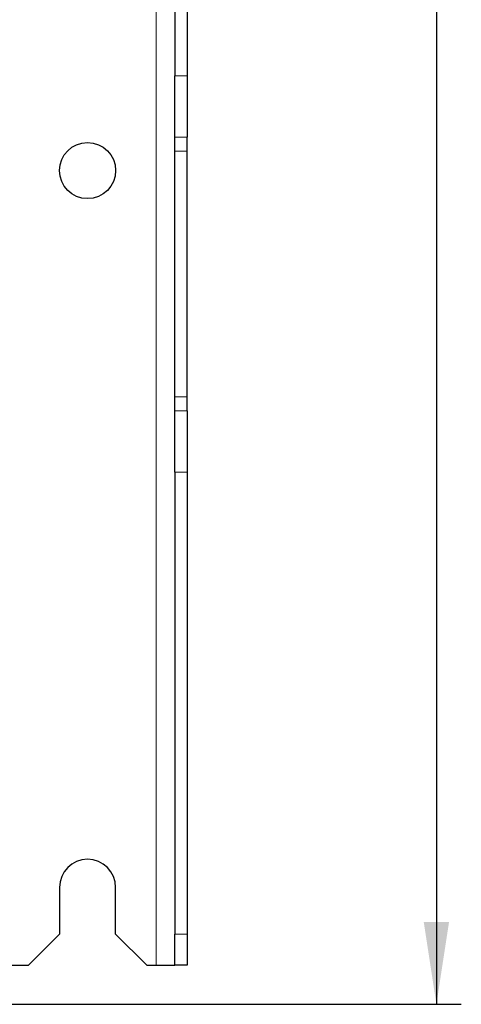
# Paper-space layout 'Blatt3' of a CAD drawing. Header units: millimetres. Extents: x 5 to 418, y 2 to 292.
# Tile 14 of 58: x 140 to 157, y 95 to 135. Entities that reach past the tile are written whole.
import ezdxf

# ---------------------------------------------------------------- set-up
doc = ezdxf.new("R2010")
doc.units = ezdxf.units.MM
doc.layers.add('SLD-0', color=7, linetype='Continuous')
doc.styles.add('SLDTEXTSTYLE1', font='TXT', dxfattribs={"width": 0.605})
doc.dimstyles.new('SLDDIMSTYLE1', dxfattribs={"dimtxt": 3.5, "dimasz": 3.302, "dimexe": 0, "dimexo": 0.0625, "dimgap": 0.875, "dimtad": 1, "dimdec": 1, "dimlfac": 4, "dimrnd": 1e-09, "dimzin": 12, "dimdsep": 46, "dimtxsty": 'SLDTEXTSTYLE1', "dimsah": 1, "dimcen": 0.09, "dimadec": 0, "dimazin": 3, "dimtfac": 1, "dimtofl": 0, "dimtmove": 0, "dimatfit": 3, "dimfxl": 1, "dimfrac": 2, "dimtolj": 1, "dimtzin": 12, "dimarcsym": 0})

# ---------------------------------------------------------------- blocks, each defined once
blk = doc.blocks.new('_D_16')
at = {"layer": 'SLD-0', "color": 7}
for p, q in [((145.099, 246.962), (157.349, 246.962)), ((156.349, 246.962), (156.349, 95.397)), ((135.809, 95.397), (157.349, 95.397))]:
    blk.add_line(p, q, dxfattribs=at)
for points in [[(156.349, 246.962), (155.841, 243.66), (156.857, 243.66)], [(156.349, 95.397), (156.857, 98.699), (155.841, 98.699)]]:
    blk.add_solid(points, dxfattribs=at)
at = {"layer": 'SLD-0', "color": 7, "insert": (151.837, 165.164), "char_height": 3.5, "attachment_point": 1, "rotation": 90, "style": 'SLDTEXTSTYLE1'}
blk.add_mtext('606,3', dxfattribs=at)

psp = doc.layouts.new('Blatt3')

# ---------------------------------------------------------------- linework, layer by layer
at = {"color": 7, "linetype": 'Continuous', "lineweight": 18}
for p, q in [((145.0991, 246.9623), (145.0991, 96.9623)), ((145.8491, 132.6337), (146.3491, 132.6337)), ((146.3491, 130.1716), (145.8491, 130.1716)), ((145.8491, 129.6114), (146.3491, 129.6114)), ((145.8491, 119.7633), (146.3491, 119.7633)), ((145.8491, 119.2031), (146.3491, 119.2031)), ((146.3491, 116.741), (145.8491, 116.741)), ((145.8491, 98.2123), (146.3491, 98.2123))]:
    psp.add_line(p, q, dxfattribs=at)
at = {"color": 7, "linetype": 'Continuous', "lineweight": 25}
for p, q in [((145.8491, 221.041), (145.8491, 132.6337)), ((146.3491, 221.041), (146.3491, 132.6337)), ((145.8491, 130.1716), (145.8491, 132.6337)), ((146.3491, 132.6337), (146.3491, 130.1716)), ((145.8491, 129.6114), (145.8491, 130.1716)), ((146.3491, 129.6114), (146.3491, 130.1716)), ((145.8491, 119.7633), (145.8491, 129.6114)), ((146.3491, 119.7633), (146.3491, 129.6114)), ((145.8491, 119.2031), (145.8491, 119.7633)), ((146.3491, 119.2031), (146.3491, 119.7633)), ((145.8491, 116.741), (145.8491, 119.2031)), ((146.3491, 119.2031), (146.3491, 116.741)), ((145.8491, 116.741), (145.8491, 98.2123)), ((146.3491, 116.741), (146.3491, 98.2123)), ((141.2241, 100.0874), (141.2241, 98.2123)), ((143.4741, 98.2123), (143.4741, 100.0874)), ((139.9741, 96.9623), (141.2241, 98.2123)), ((143.4741, 98.2123), (144.7241, 96.9623)), ((145.8491, 96.9686), (145.8491, 98.2123)), ((146.3491, 98.2123), (146.3491, 96.9686)), ((137.8241, 96.9623), (139.9741, 96.9623)), ((144.7241, 96.9623), (145.0991, 96.9623)), ((145.0991, 96.9623), (145.8386, 96.9623)), ((145.8386, 96.9623), (145.8491, 96.9686)), ((146.3428, 96.9623), (145.8386, 96.9623)), ((146.3491, 96.9686), (146.3428, 96.9623))]:
    psp.add_line(p, q, dxfattribs=at)
psp.add_circle((142.3491, 128.8373), 1.125, dxfattribs=at)
psp.add_arc((142.3491, 100.0873), 1.125, 0, 180, dxfattribs=at)

# ---------------------------------------------------------------- dimensions: what is measured, and where the dimension line sits
at = {"layer": 'SLD-0', "color": 7}
dim = psp.add_linear_dim(base=(156.3491, 95.3973), p1=(145.0991, 246.9623), p2=(135.8088, 95.3973), angle=90, dimstyle='SLDDIMSTYLE1', dxfattribs=at)
dim.commit()
dim.dimension.update_dxf_attribs({"geometry": '_D_16', "text_midpoint": (156.3491, 171.1798), "dimtype": 160})

doc.saveas('drawing.dxf')
